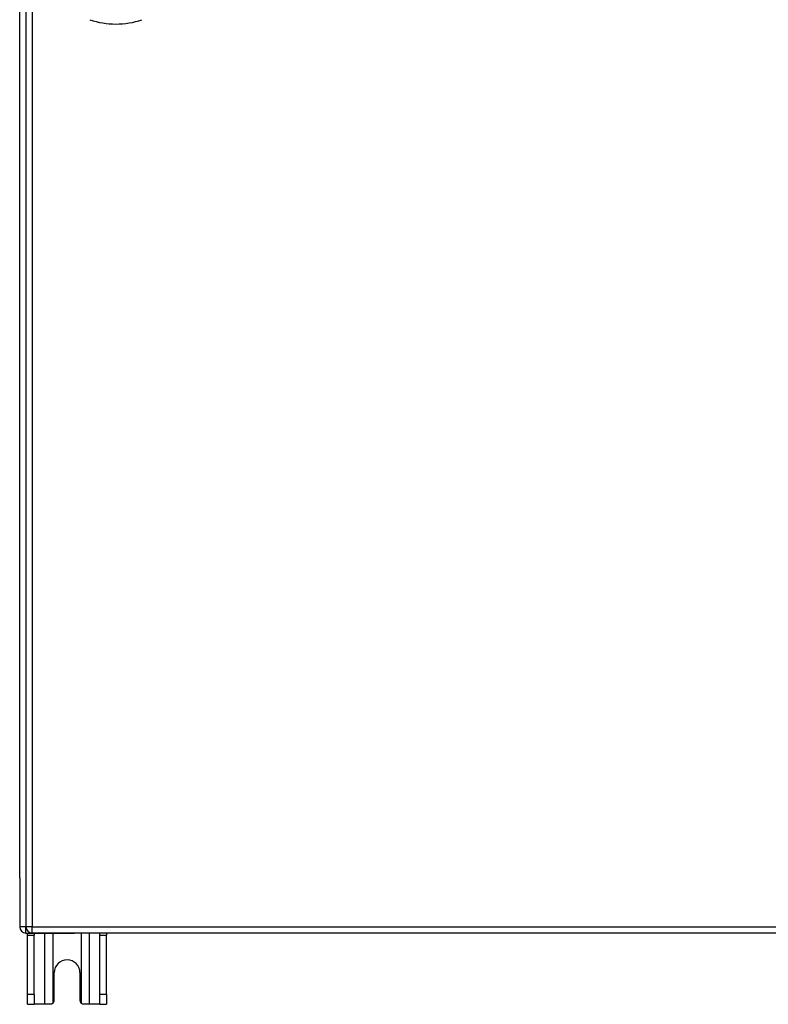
# Model space of a CAD drawing. Header units: inches. Extents: x 19 to 446, y 48 to 210.
# Tile 11 of 30: x 147 to 159, y 110 to 125. Entities that reach past the tile are written whole.
import ezdxf

# ---------------------------------------------------------------- set-up
doc = ezdxf.new("R2010")
doc.units = ezdxf.units.IN
doc.header["$MEASUREMENT"] = 0
doc.layers.add('Visible Edges(ANSI)', color=7, linetype='Continuous', lineweight=25)
doc.layers.add('Visible Tangent Edges(ANSI)', color=7, linetype='Continuous', lineweight=25)

msp = doc.modelspace()

# ---------------------------------------------------------------- linework, layer by layer
at = {"layer": 'Visible Edges(ANSI)'}
for p, q in [((147.563, 140.631), (147.563, 110.911)), ((147.465, 111.685), (147.465, 139.937)), ((147.465, 111.685), (147.465, 110.91)), ((147.564, 110.811), (148.331, 110.811)), ((147.59, 110.78), (147.59, 110.811)), ((189.267, 110.812), (147.662, 110.812)), ((147.695, 110.811), (147.695, 110.78)), ((189.366, 110.811), (148.331, 110.811)), ((148.735, 110.78), (148.735, 110.811)), ((148.84, 110.811), (148.84, 110.78)), ((147.59, 109.842), (147.59, 110.78)), ((147.695, 109.842), (147.695, 110.78)), ((148.735, 109.842), (148.735, 110.78)), ((148.84, 109.842), (148.84, 110.78)), ((148.012, 109.748), (148.012, 110.186)), ((148.418, 110.186), (148.418, 109.748)), ((147.59, 109.686), (147.59, 109.842)), ((147.695, 109.842), (147.695, 109.686)), ((148.735, 109.686), (148.735, 109.842)), ((148.84, 109.842), (148.84, 109.686)), ((147.59, 109.686), (147.695, 109.686)), ((147.859, 109.686), (147.695, 109.686)), ((147.95, 109.686), (147.859, 109.686)), ((148.571, 109.686), (148.48, 109.686)), ((148.735, 109.686), (148.571, 109.686)), ((148.735, 109.686), (148.84, 109.686))]:
    msp.add_line(p, q, dxfattribs=at)
at = {"layer": 'Visible Edges(ANSI)', "flags": 128}
for points in [[(147.994, 109.704), (147.992, 109.702), (147.991, 109.701), (147.989, 109.7), (147.988, 109.698), (147.986, 109.697), (147.984, 109.696), (147.983, 109.695), (147.981, 109.694), (147.979, 109.693), (147.977, 109.692), (147.975, 109.691), (147.973, 109.69), (147.971, 109.689), (147.969, 109.689), (147.967, 109.688), (147.966, 109.688), (147.964, 109.687), (147.962, 109.687), (147.96, 109.686), (147.958, 109.686), (147.956, 109.686), (147.954, 109.686), (147.952, 109.686), (147.95, 109.686)], [(148.48, 109.686), (148.478, 109.686), (148.476, 109.686), (148.474, 109.686), (148.472, 109.686), (148.47, 109.686), (148.468, 109.687), (148.466, 109.687), (148.464, 109.688), (148.462, 109.688), (148.46, 109.689), (148.458, 109.689), (148.457, 109.69), (148.455, 109.691), (148.453, 109.692), (148.451, 109.693), (148.449, 109.694), (148.447, 109.695), (148.446, 109.696), (148.444, 109.697), (148.442, 109.698), (148.441, 109.7), (148.439, 109.701), (148.438, 109.702), (148.436, 109.704)]]:
    msp.add_lwpolyline(points, dxfattribs=at)
at = {"layer": 'Visible Edges(ANSI)'}
for centre, radius, start, end in [((148.987, 126.46), 1.28, 251.2278, 288.7722), ((147.564, 110.91), 0.099, 180, 270), ((147.662, 110.911), 0.099, 180, 270), ((148.215, 110.186), 0.203, 0, 180), ((147.95, 109.748), 0.062, 314.9335, 0), ((148.48, 109.748), 0.062, 180, 225.0665)]:
    msp.add_arc(centre, radius, start, end, dxfattribs=at)
at = {"layer": 'Visible Tangent Edges(ANSI)'}
for p, q in [((147.662, 140.631), (147.662, 110.911)), ((147.563, 110.91), (147.465, 110.91)), ((147.662, 110.911), (147.563, 110.911)), ((147.564, 110.811), (147.564, 110.901)), ((147.662, 110.812), (147.662, 110.911)), ((147.662, 110.911), (189.267, 110.911)), ((147.859, 110.811), (147.859, 109.686)), ((147.994, 109.704), (147.994, 110.811)), ((148.436, 110.811), (148.436, 109.704)), ((148.571, 109.686), (148.571, 110.811)), ((147.59, 110.78), (147.695, 110.78)), ((148.735, 110.78), (148.84, 110.78)), ((147.695, 109.842), (147.59, 109.842)), ((148.84, 109.842), (148.735, 109.842))]:
    msp.add_line(p, q, dxfattribs=at)

doc.saveas('drawing.dxf')
